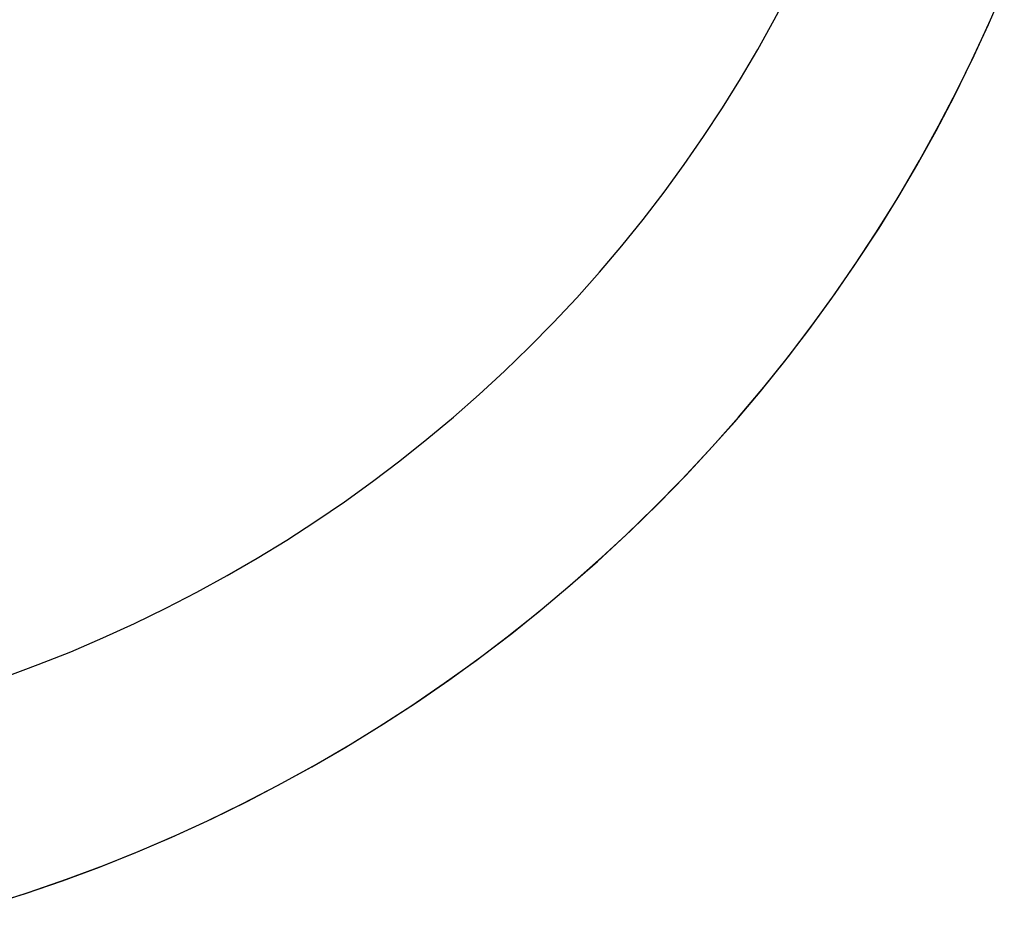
# Model space of a CAD drawing. Extents: x -5 to 5, y -2 to 2.
# Tile 54 of 59: x 3.5 to 4.4, y -1.4 to -0.6. Entities that reach past the tile are written whole.
import ezdxf

# ---------------------------------------------------------------- set-up
doc = ezdxf.new("R2010")
doc.units = 0

msp = doc.modelspace()

# ---------------------------------------------------------------- linework, layer by layer
at = {"layer": 'solid extract', "color": 5, "linetype": 'CONTINUOUS'}
for p, q in [((4.168618, -0.609585, -3.058974), (4.183397, -0.581423, -3.055415)), ((4.368629, -0.613885, -2.876831), (4.383348, -0.579953, -2.873169)), ((4.153136, -0.637401, -3.062657), (4.168618, -0.609585, -3.058974)), ((4.353087, -0.647421, -2.880659), (4.368629, -0.613885, -2.876831)), ((4.355207, -0.642973, -2.81121), (4.37058, -0.609515, -2.806986)), ((4.136974, -0.664832, -3.066453), (4.153136, -0.637401, -3.062657)), ((4.33902, -0.676036, -2.815609), (4.355207, -0.642973, -2.81121)), ((4.336735, -0.680542, -2.884644), (4.353087, -0.647421, -2.880659)), ((4.120139, -0.691864, -3.070353), (4.136974, -0.664832, -3.066453)), ((4.322041, -0.708666, -2.820172), (4.33902, -0.676036, -2.815609)), ((4.319599, -0.713203, -2.888774), (4.336735, -0.680542, -2.884644)), ((4.10263, -0.7185, -3.074352), (4.120139, -0.691864, -3.070353)), ((4.30167, -0.745422, -2.893042), (4.319599, -0.713203, -2.888774)), ((4.304272, -0.740861, -2.824888), (4.322041, -0.708666, -2.820172)), ((4.084474, -0.744696, -3.078435), (4.10263, -0.7185, -3.074352)), ((4.285731, -0.772591, -2.829746), (4.304272, -0.740861, -2.824888)), ((4.065664, -0.770465, -3.082599), (4.084474, -0.744696, -3.078435)), ((4.282977, -0.777156, -2.897436), (4.30167, -0.745422, -2.893042)), ((4.046218, -0.795782, -3.08683), (4.065664, -0.770465, -3.082599)), ((4.263529, -0.808389, -2.901946), (4.282977, -0.777156, -2.897436)), ((4.266416, -0.803859, -2.834738), (4.285731, -0.772591, -2.829746)), ((4.026155, -0.820619, -3.091119), (4.046218, -0.795782, -3.08683)), ((4.243329, -0.839126, -2.906563), (4.263529, -0.808389, -2.901946)), ((4.246353, -0.834628, -2.839849), (4.266416, -0.803859, -2.834738)), ((4.005464, -0.844989, -3.095459), (4.026155, -0.820619, -3.091119)), ((4.225553, -0.864881, -2.845066), (4.246353, -0.834628, -2.839849)), ((3.984179, -0.868854, -3.099836), (4.005464, -0.844989, -3.095459)), ((4.22241, -0.869318, -2.911273), (4.243329, -0.839126, -2.906563)), ((3.962297, -0.892212, -3.104243), (3.984179, -0.868854, -3.099836)), ((4.200765, -0.898978, -2.916069), (4.22241, -0.869318, -2.911273)), ((4.204031, -0.8946, -2.850378), (4.225553, -0.864881, -2.845066)), ((3.939828, -0.915055, -3.108669), (3.962297, -0.892212, -3.104243)), ((4.178417, -0.92808, -2.920937), (4.200765, -0.898978, -2.916069)), ((4.181799, -0.92377, -2.855772), (4.204031, -0.8946, -2.850378)), ((3.916801, -0.93735, -3.113101), (3.939828, -0.915055, -3.108669)), ((4.155389, -0.956595, -2.925865), (4.178417, -0.92808, -2.920937)), ((4.158871, -0.952375, -2.861236), (4.181799, -0.92377, -2.855772)), ((3.893204, -0.959107, -3.117534), (3.916801, -0.93735, -3.113101)), ((4.13526, -0.9804, -2.866757), (4.158871, -0.952375, -2.861236)), ((3.869065, -0.980299, -3.121953), (3.893204, -0.959107, -3.117534)), ((4.131672, -0.984539, -2.930846), (4.155389, -0.956595, -2.925865)), ((3.8444, -1.000911, -3.126348), (3.869065, -0.980299, -3.121953)), ((4.11098, -1.007831, -2.872322), (4.13526, -0.9804, -2.866757)), ((4.107304, -1.011869, -2.935863), (4.131672, -0.984539, -2.930846)), ((3.819201, -1.020946, -3.130712), (3.8444, -1.000911, -3.126348)), ((4.086039, -1.034659, -2.877919), (4.11098, -1.007831, -2.872322)), ((4.082285, -1.038584, -2.940908), (4.107304, -1.011869, -2.935863)), ((3.793509, -1.040372, -3.13503), (3.819201, -1.020946, -3.130712)), ((4.056626, -1.064678, -2.94597), (4.082285, -1.038584, -2.940908)), ((4.060467, -1.060853, -2.883533), (4.086039, -1.034659, -2.877919)), ((3.767315, -1.059192, -3.139295), (3.793509, -1.040372, -3.13503)), ((3.740637, -1.077391, -3.143496), (3.767315, -1.059192, -3.139295)), ((4.030364, -1.090114, -2.951032), (4.056626, -1.064678, -2.94597)), ((4.034263, -1.086416, -2.889153), (4.060467, -1.060853, -2.883533)), ((3.713509, -1.094944, -3.147619), (3.740637, -1.077391, -3.143496)), ((4.003483, -1.114908, -2.956089), (4.030364, -1.090114, -2.951032)), ((4.007455, -1.111321, -2.894764), (4.034263, -1.086416, -2.889153)), ((3.685913, -1.111861, -3.151659), (3.713509, -1.094944, -3.147619)), ((3.65789, -1.128114, -3.155603), (3.685913, -1.111861, -3.151659)), ((3.980048, -1.135564, -2.900354), (4.007455, -1.111321, -2.894764)), ((3.976018, -1.13903, -2.961125), (4.003483, -1.114908, -2.956089)), ((3.629449, -1.143696, -3.15944), (3.65789, -1.128114, -3.155603)), ((3.947986, -1.162463, -2.966128), (3.976018, -1.13903, -2.961125)), ((3.952057, -1.159132, -2.90591), (3.980048, -1.135564, -2.900354)), ((3.600592, -1.158603, -3.163164), (3.629449, -1.143696, -3.15944)), ((3.571364, -1.17281, -3.16676), (3.600592, -1.158603, -3.163164)), ((3.919381, -1.185216, -2.97109), (3.947986, -1.162463, -2.966128)), ((3.9235, -1.18201, -2.911419), (3.952057, -1.159132, -2.90591)), ((3.54175, -1.186322, -3.170224), (3.571364, -1.17281, -3.16676)), ((3.890249, -1.207252, -2.975994), (3.919381, -1.185216, -2.97109)), ((3.894392, -1.204185, -2.916868), (3.9235, -1.18201, -2.911419)), ((3.511783, -1.199122, -3.173545), (3.54175, -1.186322, -3.170224)), ((3.481493, -1.211194, -3.176711), (3.511783, -1.199122, -3.173545)), ((3.450866, -1.222542, -3.179719), (3.481493, -1.211194, -3.176711)), ((3.860578, -1.228578, -2.980833), (3.890249, -1.207252, -2.975994)), ((3.864749, -1.225646, -2.922244), (3.894392, -1.204185, -2.916868)), ((3.830393, -1.249179, -2.985594), (3.860578, -1.228578, -2.980833)), ((3.834585, -1.246382, -2.927534), (3.864749, -1.225646, -2.922244)), ((3.799728, -1.269029, -2.990263), (3.830393, -1.249179, -2.985594)), ((3.803915, -1.266381, -2.932726), (3.834585, -1.246382, -2.927534)), ((3.772756, -1.285631, -2.937807), (3.803915, -1.266381, -2.932726)), ((3.768565, -1.28814, -2.994834), (3.799728, -1.269029, -2.990263)), ((3.741124, -1.304123, -2.942765), (3.772756, -1.285631, -2.937807)), ((3.736951, -1.306485, -2.999291), (3.768565, -1.28814, -2.994834)), ((3.709034, -1.321844, -2.947588), (3.741124, -1.304123, -2.942765)), ((3.704894, -1.324056, -3.003625), (3.736951, -1.306485, -2.999291)), ((3.676504, -1.338784, -2.952263), (3.709034, -1.321844, -2.947588)), ((3.672395, -1.340852, -3.007826), (3.704894, -1.324056, -3.003625)), ((3.639507, -1.356846, -3.011881), (3.672395, -1.340852, -3.007826)), ((3.64355, -1.354933, -2.95678), (3.676504, -1.338784, -2.952263)), ((3.606211, -1.372045, -3.015784), (3.639507, -1.356846, -3.011881)), ((3.61019, -1.370281, -2.961127), (3.64355, -1.354933, -2.95678)), ((3.572543, -1.386432, -3.019521), (3.606211, -1.372045, -3.015784)), ((3.576441, -1.384816, -2.965293), (3.61019, -1.370281, -2.961127)), ((3.538537, -1.399992, -3.023084), (3.572543, -1.386432, -3.019521)), ((3.542322, -1.39853, -2.969268), (3.576441, -1.384816, -2.965293)), ((3.504175, -1.41273, -3.026465), (3.538537, -1.399992, -3.023084)), ((3.507851, -1.411413, -2.97304), (3.542322, -1.39853, -2.969268)), ((3.469516, -1.424624, -3.029653), (3.504175, -1.41273, -3.026465)), ((3.473047, -1.423456, -2.9766), (3.507851, -1.411413, -2.97304)), ((3.434557, -1.435674, -3.032641), (3.469516, -1.424624, -3.029653)), ((3.437925, -1.434651, -2.979938), (3.473047, -1.423456, -2.9766))]:
    msp.add_line(p, q, dxfattribs=at)

doc.saveas('drawing.dxf')
